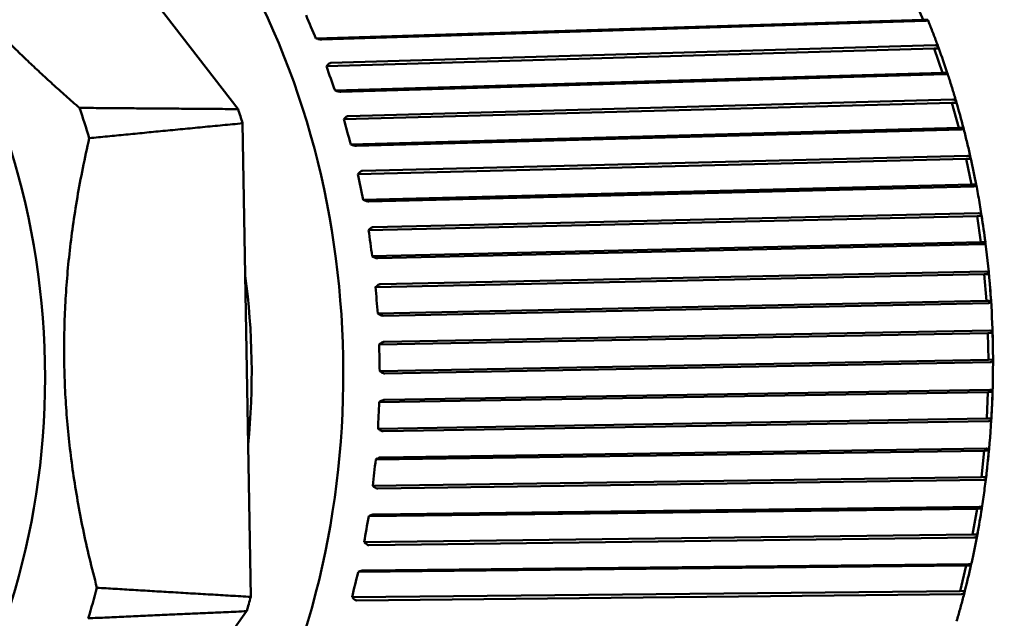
# Model space of a CAD drawing. Header units: millimetres. Extents: x 0 to 6049, y -120 to 1682.
# Tile 85 of 256: x 643 to 662, y 1103 to 1114. Entities that reach past the tile are written whole.
import ezdxf

# ---------------------------------------------------------------- set-up
doc = ezdxf.new("R2010")
doc.units = ezdxf.units.MM
doc.header["$LTSCALE"] = 2
doc.layers.add('Sichtbar (ISO)', color=7, linetype='Continuous', lineweight=50)

msp = doc.modelspace()

# ---------------------------------------------------------------- linework, layer by layer
at = {"layer": 'Sichtbar (ISO)'}
for p, q in [((647.433, 1112.096), (644.971, 1115.289)), ((660.084, 1114.208), (660.27, 1113.771)), ((660.27, 1113.771), (648.893, 1113.418)), ((649, 1113.402), (660.316, 1113.752)), ((660.357, 1113.772), (660.27, 1113.771)), ((648.893, 1113.418), (648.926, 1113.411)), ((660.493, 1113.292), (649.169, 1112.963)), ((660.477, 1113.23), (649.092, 1112.899)), ((660.564, 1113.232), (660.477, 1113.23)), ((660.477, 1113.23), (660.635, 1112.775)), ((649.112, 1112.925), (649.092, 1112.899)), ((660.635, 1112.775), (649.25, 1112.444)), ((649.356, 1112.422), (660.68, 1112.751)), ((660.722, 1112.776), (660.635, 1112.775)), ((649.25, 1112.444), (649.282, 1112.434)), ((660.809, 1112.214), (649.417, 1111.905)), ((660.828, 1112.273), (649.498, 1111.966)), ((660.896, 1112.215), (660.809, 1112.214)), ((660.809, 1112.214), (660.938, 1111.743)), ((647.519, 1111.83), (647.671, 1102.952)), ((649.439, 1111.93), (649.417, 1111.905)), ((660.938, 1111.743), (649.546, 1111.434)), ((649.651, 1111.407), (660.981, 1111.714)), ((661.025, 1111.744), (660.938, 1111.743)), ((649.546, 1111.434), (649.578, 1111.423)), ((661.077, 1111.165), (649.679, 1110.879)), ((661.1, 1111.222), (649.764, 1110.938)), ((661.164, 1111.166), (661.077, 1111.165)), ((661.077, 1111.165), (661.177, 1110.682)), ((649.703, 1110.903), (649.679, 1110.879)), ((661.177, 1110.682), (649.779, 1110.396)), ((649.882, 1110.365), (661.218, 1110.648)), ((661.264, 1110.683), (661.177, 1110.682)), ((649.779, 1110.396), (649.81, 1110.383)), ((661.28, 1110.091), (649.878, 1109.829)), ((661.306, 1110.145), (649.966, 1109.885)), ((661.367, 1110.093), (661.28, 1110.091)), ((661.28, 1110.091), (661.349, 1109.599)), ((649.903, 1109.852), (649.878, 1109.829)), ((661.349, 1109.599), (649.948, 1109.337)), ((661.437, 1109.6), (661.349, 1109.599)), ((650.049, 1109.301), (661.389, 1109.561)), ((649.948, 1109.337), (649.978, 1109.322)), ((661.445, 1109.05), (650.102, 1108.814)), ((661.416, 1108.999), (650.011, 1108.761)), ((661.503, 1109.001), (661.416, 1108.999)), ((661.416, 1108.999), (661.455, 1108.502)), ((650.037, 1108.783), (650.011, 1108.761)), ((661.455, 1108.502), (650.05, 1108.264)), ((661.542, 1108.503), (661.455, 1108.502)), ((650.149, 1108.223), (661.492, 1108.459)), ((650.05, 1108.264), (650.08, 1108.247)), ((661.517, 1107.945), (650.173, 1107.732)), ((661.484, 1107.897), (650.078, 1107.684)), ((661.571, 1107.899), (661.484, 1107.897)), ((661.484, 1107.897), (661.493, 1107.397)), ((650.106, 1107.703), (650.078, 1107.684)), ((661.493, 1107.397), (650.087, 1107.184)), ((661.58, 1107.399), (661.493, 1107.397)), ((650.183, 1107.139), (661.527, 1107.351)), ((650.087, 1107.184), (650.115, 1107.165)), ((661.52, 1106.836), (650.176, 1106.647)), ((661.484, 1106.792), (650.079, 1106.603)), ((661.484, 1106.792), (661.462, 1106.294)), ((661.571, 1106.794), (661.484, 1106.792)), ((650.108, 1106.621), (650.079, 1106.603)), ((661.462, 1106.294), (650.057, 1106.104)), ((661.549, 1106.295), (661.462, 1106.294)), ((650.057, 1106.104), (650.084, 1106.084)), ((650.15, 1106.056), (661.493, 1106.244)), ((661.454, 1105.731), (650.113, 1105.567)), ((661.416, 1105.692), (650.013, 1105.527)), ((650.043, 1105.543), (650.013, 1105.527)), ((661.416, 1105.692), (661.363, 1105.198)), ((661.503, 1105.694), (661.416, 1105.692)), ((661.363, 1105.198), (649.96, 1105.033)), ((661.45, 1105.2), (661.363, 1105.198)), ((649.96, 1105.033), (649.986, 1105.011)), ((650.05, 1104.981), (661.392, 1105.145)), ((661.321, 1104.639), (649.983, 1104.499)), ((661.281, 1104.605), (649.881, 1104.463)), ((649.911, 1104.478), (649.881, 1104.463)), ((661.281, 1104.605), (661.198, 1104.119)), ((661.368, 1104.606), (661.281, 1104.605)), ((661.198, 1104.119), (649.797, 1103.977)), ((649.884, 1103.922), (661.222, 1104.062)), ((661.285, 1104.12), (661.198, 1104.119)), ((649.797, 1103.977), (649.822, 1103.954)), ((661.079, 1103.537), (649.683, 1103.419)), ((661.121, 1103.566), (649.787, 1103.449)), ((661.079, 1103.537), (660.965, 1103.062)), ((661.166, 1103.538), (661.079, 1103.537)), ((649.715, 1103.431), (649.683, 1103.419)), ((660.965, 1103.062), (649.57, 1102.944)), ((649.653, 1102.886), (660.987, 1103.003)), ((661.053, 1103.064), (660.965, 1103.062)), ((649.57, 1102.944), (649.593, 1102.92)), ((645.243, 1099.414), (647.594, 1102.683))]:
    msp.add_line(p, q, dxfattribs=at)
for centre, major_axis, ratio, start_param, end_param in [((640.004, 1107.273), (-0.236, 12.59), 0.746427, 2.657271, 6.767553), ((657.489, 1113.906), (7.795, -10.21), 0.598904, 4.288075, 4.327003), ((660.594, 1113.003), (-0.299, 0.861), 0.052628, 4.427708, 4.962707), ((657.866, 1112.924), (6.768, -10.918), 0.622946, 4.346018, 4.384946), ((660.912, 1111.979), (-0.245, 0.891), 0.052955, 4.431424, 4.966327), ((636.374, 1107.205), (0.224, -11.944), 0.746427, 1.929176, 1.980726), ((639.171, 1107.258), (-0.228, 12.127), 0.746427, 5.084913, 5.108751), ((658.182, 1111.905), (5.627, -11.547), 0.642823, 4.408865, 4.447792), ((661.165, 1110.924), (-0.189, 0.914), 0.053152, 4.434906, 4.969905), ((658.434, 1110.856), (4.38, -12.075), 0.658397, 4.476088, 4.515016), ((661.353, 1109.846), (-0.132, 0.931), 0.05328, 4.438324, 4.973323), ((658.621, 1109.783), (3.043, -12.479), 0.669563, 4.5469, 4.585828), ((640.004, 1107.273), (-0.193, 10.291), 0.746427, 4.555787, 4.864554), ((661.474, 1108.751), (-0.075, 0.942), 0.053348, 4.441669, 4.976668), ((658.741, 1108.694), (1.641, -12.74), 0.676244, 4.620262, 4.659189), ((661.527, 1107.648), (-0.016, 0.946), 0.053368, 4.444978, 4.979977), ((658.794, 1107.597), (0.202, -12.844), 0.678395, 4.694934, 4.733862), ((661.511, 1106.544), (-0.042, -0.943), 0.053345, 1.306696, 1.841695), ((658.778, 1106.498), (-1.238, -12.785), 0.676, 4.769571, 4.808498), ((661.428, 1105.446), (-0.101, -0.935), 0.053274, 1.310044, 1.845043), ((658.696, 1105.406), (-2.647, -12.57), 0.669077, 4.842825, 4.881753), ((658.546, 1104.328), (-3.993, -12.209), 0.657673, 4.913469, 4.952397), ((661.278, 1104.362), (-0.158, -0.919), 0.053144, 1.313467, 1.848466), ((661.06, 1103.3), (-0.215, -0.898), 0.052949, 1.317093, 1.851919), ((658.33, 1103.271), (-5.254, -11.721), 0.641864, 4.980475, 5.019403), ((636.374, 1107.205), (0.224, -11.944), 0.746427, 1.15643, 1.20798), ((639.171, 1107.258), (-0.228, 12.127), 0.746427, 4.311591, 4.335428)]:
    msp.add_ellipse(centre, major_axis=major_axis, ratio=ratio, start_param=start_param, end_param=end_param, dxfattribs=at)
msp.add_ellipse((635.678, 1107.192), major_axis=(0.205, -10.898), ratio=0.746427, dxfattribs=at)
for points, knots in [([(656.087, 1094.323), (657.142, 1094.343), (658.192, 1094.588), (660.18, 1095.505), (661.117, 1096.178), (662.787, 1097.886), (663.517, 1098.923), (664.695, 1101.256), (665.142, 1102.553), (665.705, 1105.273), (665.822, 1106.695), (665.712, 1109.523), (665.487, 1110.927), (664.715, 1113.575), (664.17, 1114.819), (662.813, 1117.019), (662.002, 1117.976), (660.196, 1119.501), (659.202, 1120.07), (657.325, 1120.699), (656.455, 1120.835), (655.589, 1120.819)], [1.573015, 1.573015, 1.573015, 1.573015, 1.88925, 1.88925, 2.207154, 2.207154, 2.527471, 2.527471, 2.848846, 2.848846, 3.170439, 3.170439, 3.492044, 3.492044, 3.813625, 3.813625, 4.134907, 4.134907, 4.454899, 4.454899, 4.714607, 4.714607, 4.714607, 4.714607]), ([(660.357, 1113.772), (660.36, 1113.767), (660.358, 1113.761), (660.345, 1113.755), (660.333, 1113.753), (660.318, 1113.753), (660.317, 1113.753), (660.316, 1113.753), (660.316, 1113.753)], [-0.0141713, -0.0141713, -0.0141713, -0.0141713, -0.0066416, -0.0066416, 0, 0, 0, 0.00033523, 0.00033523, 0.00033523, 0.00033523]), ([(660.563, 1113.236), (660.55, 1113.272), (660.537, 1113.308), (660.51, 1113.38), (660.496, 1113.415), (660.469, 1113.487), (660.456, 1113.522), (660.428, 1113.594), (660.414, 1113.629), (660.386, 1113.7), (660.372, 1113.735), (660.357, 1113.771)], [3.57388325, 3.57388325, 3.57388325, 3.57388325, 3.58282958, 3.58282958, 3.5917759, 3.5917759, 3.60072223, 3.60072223, 3.60966855, 3.60966855, 3.61861488, 3.61861488, 3.61861488, 3.61861488]), ([(649, 1113.402), (648.993, 1113.401), (648.983, 1113.402), (648.961, 1113.404), (648.946, 1113.407), (648.931, 1113.41), (648.928, 1113.41), (648.926, 1113.411)], [0.000173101, 0.000173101, 0.000173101, 0.000173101, 0.003321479, 0.003321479, 0.00724657, 0.00724657, 0.007986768, 0.007986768, 0.007986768, 0.007986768]), ([(660.493, 1113.292), (660.493, 1113.292), (660.494, 1113.292), (660.495, 1113.292), (660.51, 1113.292), (660.525, 1113.287), (660.548, 1113.267), (660.558, 1113.25), (660.564, 1113.232)], [-0.00033523, -0.00033523, -0.00033523, -0.00033523, 0, 0, 0, 0.0066416, 0.0066416, 0.0141713, 0.0141713, 0.0141713, 0.0141713]), ([(649.112, 1112.925), (649.114, 1112.927), (649.116, 1112.929), (649.125, 1112.94), (649.136, 1112.95), (649.153, 1112.959), (649.162, 1112.962), (649.169, 1112.963)], [0.063368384, 0.063368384, 0.063368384, 0.063368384, 0.064108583, 0.064108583, 0.068033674, 0.068033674, 0.071182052, 0.071182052, 0.071182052, 0.071182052]), ([(660.722, 1112.776), (660.725, 1112.769), (660.723, 1112.762), (660.709, 1112.754), (660.697, 1112.752), (660.682, 1112.751), (660.681, 1112.751), (660.681, 1112.751), (660.68, 1112.751)], [-0.0141713, -0.0141713, -0.0141713, -0.0141713, -0.0066416, -0.0066416, 0, 0, 0, 0.00033523, 0.00033523, 0.00033523, 0.00033523]), ([(660.896, 1112.216), (660.885, 1112.254), (660.874, 1112.292), (660.851, 1112.367), (660.84, 1112.404), (660.817, 1112.479), (660.806, 1112.516), (660.782, 1112.59), (660.77, 1112.627), (660.747, 1112.701), (660.735, 1112.738), (660.722, 1112.775)], [3.49105716, 3.49105716, 3.49105716, 3.49105716, 3.50006783, 3.50006783, 3.5090785, 3.5090785, 3.51808917, 3.51808917, 3.52709984, 3.52709984, 3.53611051, 3.53611051, 3.53611051, 3.53611051]), ([(649.356, 1112.422), (649.349, 1112.422), (649.339, 1112.423), (649.317, 1112.426), (649.302, 1112.429), (649.287, 1112.433), (649.285, 1112.434), (649.282, 1112.434)], [0.000173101, 0.000173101, 0.000173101, 0.000173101, 0.003321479, 0.003321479, 0.00724657, 0.00724657, 0.007986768, 0.007986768, 0.007986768, 0.007986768]), ([(660.828, 1112.273), (660.829, 1112.273), (660.83, 1112.273), (660.83, 1112.273), (660.845, 1112.274), (660.86, 1112.268), (660.882, 1112.25), (660.891, 1112.233), (660.896, 1112.215)], [-0.00033523, -0.00033523, -0.00033523, -0.00033523, 0, 0, 0, 0.0066416, 0.0066416, 0.0141713, 0.0141713, 0.0141713, 0.0141713]), ([(649.439, 1111.93), (649.44, 1111.932), (649.442, 1111.934), (649.452, 1111.945), (649.464, 1111.954), (649.481, 1111.963), (649.49, 1111.966), (649.498, 1111.966)], [0.063368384, 0.063368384, 0.063368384, 0.063368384, 0.064108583, 0.064108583, 0.068033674, 0.068033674, 0.071182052, 0.071182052, 0.071182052, 0.071182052]), ([(661.025, 1111.744), (661.027, 1111.736), (661.025, 1111.727), (661.011, 1111.718), (660.998, 1111.715), (660.984, 1111.714), (660.983, 1111.714), (660.982, 1111.714), (660.981, 1111.714)], [-0.0141713, -0.0141713, -0.0141713, -0.0141713, -0.0066416, -0.0066416, 0, 0, 0, 0.00033523, 0.00033523, 0.00033523, 0.00033523]), ([(661.174, 1111.123), (661.164, 1111.165), (661.155, 1111.206), (661.136, 1111.289), (661.127, 1111.331), (661.107, 1111.414), (661.097, 1111.455), (661.077, 1111.538), (661.067, 1111.579), (661.046, 1111.662), (661.036, 1111.703), (661.025, 1111.744)], [3.40493535, 3.40493535, 3.40493535, 3.40493535, 3.41466319, 3.41466319, 3.42439104, 3.42439104, 3.43411889, 3.43411889, 3.44384674, 3.44384674, 3.45357459, 3.45357459, 3.45357459, 3.45357459]), ([(649.651, 1111.407), (649.644, 1111.407), (649.634, 1111.408), (649.612, 1111.412), (649.597, 1111.416), (649.583, 1111.421), (649.58, 1111.422), (649.578, 1111.423)], [0.000173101, 0.000173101, 0.000173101, 0.000173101, 0.003321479, 0.003321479, 0.00724657, 0.00724657, 0.007986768, 0.007986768, 0.007986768, 0.007986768]), ([(661.1, 1111.222), (661.1, 1111.222), (661.101, 1111.222), (661.102, 1111.222), (661.117, 1111.222), (661.131, 1111.217), (661.152, 1111.199), (661.16, 1111.183), (661.164, 1111.166)], [-0.00033523, -0.00033523, -0.00033523, -0.00033523, 0, 0, 0, 0.0066416, 0.0066416, 0.0141713, 0.0141713, 0.0141713, 0.0141713]), ([(649.703, 1110.903), (649.704, 1110.905), (649.706, 1110.907), (649.717, 1110.917), (649.729, 1110.926), (649.747, 1110.935), (649.756, 1110.938), (649.764, 1110.938)], [0.063368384, 0.063368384, 0.063368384, 0.063368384, 0.064108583, 0.064108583, 0.068033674, 0.068033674, 0.071182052, 0.071182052, 0.071182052, 0.071182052]), ([(661.391, 1109.929), (661.383, 1109.985), (661.375, 1110.041), (661.357, 1110.152), (661.349, 1110.207), (661.33, 1110.318), (661.321, 1110.373), (661.301, 1110.483), (661.291, 1110.539), (661.271, 1110.649), (661.26, 1110.704), (661.249, 1110.759)], [3.31323527, 3.31323527, 3.31323527, 3.31323527, 3.32593459, 3.32593459, 3.33863391, 3.33863391, 3.35133323, 3.35133323, 3.36403255, 3.36403255, 3.37673188, 3.37673188, 3.37673188, 3.37673188]), ([(661.264, 1110.683), (661.265, 1110.673), (661.263, 1110.663), (661.248, 1110.652), (661.235, 1110.649), (661.221, 1110.649), (661.22, 1110.649), (661.219, 1110.649), (661.218, 1110.648)], [-0.0141713, -0.0141713, -0.0141713, -0.0141713, -0.0066416, -0.0066416, 0, 0, 0, 0.00033523, 0.00033523, 0.00033523, 0.00033523]), ([(649.882, 1110.365), (649.875, 1110.364), (649.865, 1110.366), (649.844, 1110.37), (649.829, 1110.375), (649.815, 1110.381), (649.813, 1110.382), (649.81, 1110.383)], [0.000173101, 0.000173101, 0.000173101, 0.000173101, 0.003321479, 0.003321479, 0.00724657, 0.00724657, 0.007986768, 0.007986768, 0.007986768, 0.007986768]), ([(661.306, 1110.145), (661.307, 1110.145), (661.307, 1110.145), (661.308, 1110.145), (661.323, 1110.145), (661.337, 1110.14), (661.357, 1110.124), (661.364, 1110.108), (661.367, 1110.093)], [-0.00033523, -0.00033523, -0.00033523, -0.00033523, 0, 0, 0, 0.0066416, 0.0066416, 0.0141713, 0.0141713, 0.0141713, 0.0141713]), ([(649.903, 1109.852), (649.905, 1109.853), (649.906, 1109.855), (649.918, 1109.865), (649.931, 1109.873), (649.949, 1109.882), (649.959, 1109.884), (649.966, 1109.885)], [0.063368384, 0.063368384, 0.063368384, 0.063368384, 0.064108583, 0.064108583, 0.068033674, 0.068033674, 0.071182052, 0.071182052, 0.071182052, 0.071182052]), ([(661.486, 1105.517), (661.515, 1105.8), (661.538, 1106.084), (661.569, 1106.653), (661.577, 1106.939), (661.581, 1107.51), (661.576, 1107.796), (661.553, 1108.367), (661.534, 1108.652), (661.483, 1109.22), (661.451, 1109.503), (661.412, 1109.785)], [2.9815296, 2.9815296, 2.9815296, 2.9815296, 3.0456767, 3.0456767, 3.1098238, 3.1098238, 3.1739709, 3.1739709, 3.238118, 3.238118, 3.3022652, 3.3022652, 3.3022652, 3.3022652]), ([(661.437, 1109.6), (661.438, 1109.589), (661.434, 1109.578), (661.419, 1109.565), (661.406, 1109.561), (661.391, 1109.561), (661.39, 1109.561), (661.39, 1109.561), (661.389, 1109.561)], [-0.0141713, -0.0141713, -0.0141713, -0.0141713, -0.0066416, -0.0066416, 0, 0, 0, 0.00033523, 0.00033523, 0.00033523, 0.00033523]), ([(650.049, 1109.301), (650.041, 1109.301), (650.031, 1109.302), (650.011, 1109.307), (649.997, 1109.313), (649.983, 1109.32), (649.98, 1109.321), (649.978, 1109.322)], [0.000173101, 0.000173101, 0.000173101, 0.000173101, 0.003321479, 0.003321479, 0.00724657, 0.00724657, 0.007986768, 0.007986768, 0.007986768, 0.007986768]), ([(661.445, 1109.05), (661.446, 1109.05), (661.447, 1109.05), (661.447, 1109.05), (661.462, 1109.051), (661.476, 1109.046), (661.495, 1109.03), (661.501, 1109.016), (661.503, 1109.001)], [-0.00033523, -0.00033523, -0.00033523, -0.00033523, 0, 0, 0, 0.0066416, 0.0066416, 0.0141713, 0.0141713, 0.0141713, 0.0141713]), ([(650.037, 1108.783), (650.039, 1108.784), (650.041, 1108.786), (650.054, 1108.795), (650.067, 1108.803), (650.086, 1108.811), (650.095, 1108.813), (650.102, 1108.814)], [0.063368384, 0.063368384, 0.063368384, 0.063368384, 0.064108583, 0.064108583, 0.068033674, 0.068033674, 0.071182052, 0.071182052, 0.071182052, 0.071182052]), ([(661.542, 1108.503), (661.542, 1108.491), (661.538, 1108.478), (661.522, 1108.464), (661.509, 1108.46), (661.494, 1108.459), (661.493, 1108.459), (661.493, 1108.459), (661.492, 1108.459)], [-0.0141713, -0.0141713, -0.0141713, -0.0141713, -0.0066416, -0.0066416, 0, 0, 0, 0.00033523, 0.00033523, 0.00033523, 0.00033523]), ([(650.149, 1108.223), (650.142, 1108.223), (650.132, 1108.224), (650.112, 1108.231), (650.098, 1108.237), (650.084, 1108.244), (650.082, 1108.245), (650.08, 1108.247)], [0.000173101, 0.000173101, 0.000173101, 0.000173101, 0.003321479, 0.003321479, 0.00724657, 0.00724657, 0.007986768, 0.007986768, 0.007986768, 0.007986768]), ([(661.517, 1107.945), (661.517, 1107.945), (661.518, 1107.945), (661.519, 1107.945), (661.534, 1107.945), (661.547, 1107.941), (661.565, 1107.926), (661.57, 1107.913), (661.571, 1107.899)], [-0.00033523, -0.00033523, -0.00033523, -0.00033523, 0, 0, 0, 0.0066416, 0.0066416, 0.0141713, 0.0141713, 0.0141713, 0.0141713]), ([(650.106, 1107.703), (650.108, 1107.705), (650.11, 1107.706), (650.123, 1107.715), (650.136, 1107.722), (650.156, 1107.73), (650.165, 1107.732), (650.173, 1107.732)], [0.063368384, 0.063368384, 0.063368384, 0.063368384, 0.064108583, 0.064108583, 0.068033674, 0.068033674, 0.071182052, 0.071182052, 0.071182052, 0.071182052]), ([(661.58, 1107.399), (661.579, 1107.385), (661.574, 1107.372), (661.557, 1107.356), (661.544, 1107.351), (661.529, 1107.351), (661.528, 1107.351), (661.528, 1107.351), (661.527, 1107.351)], [-0.0141713, -0.0141713, -0.0141713, -0.0141713, -0.0066416, -0.0066416, 0, 0, 0, 0.00033523, 0.00033523, 0.00033523, 0.00033523]), ([(650.183, 1107.139), (650.176, 1107.139), (650.166, 1107.141), (650.146, 1107.147), (650.132, 1107.154), (650.119, 1107.162), (650.117, 1107.164), (650.115, 1107.165)], [0.000173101, 0.000173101, 0.000173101, 0.000173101, 0.003321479, 0.003321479, 0.00724657, 0.00724657, 0.007986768, 0.007986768, 0.007986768, 0.007986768]), ([(661.52, 1106.836), (661.52, 1106.836), (661.521, 1106.836), (661.522, 1106.836), (661.537, 1106.836), (661.55, 1106.832), (661.567, 1106.819), (661.571, 1106.807), (661.571, 1106.794)], [-0.00033523, -0.00033523, -0.00033523, -0.00033523, 0, 0, 0, 0.0066416, 0.0066416, 0.0141713, 0.0141713, 0.0141713, 0.0141713]), ([(650.108, 1106.621), (650.11, 1106.623), (650.112, 1106.624), (650.125, 1106.632), (650.139, 1106.638), (650.159, 1106.645), (650.169, 1106.647), (650.176, 1106.647)], [0.063368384, 0.063368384, 0.063368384, 0.063368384, 0.064108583, 0.064108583, 0.068033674, 0.068033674, 0.071182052, 0.071182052, 0.071182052, 0.071182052]), ([(661.549, 1106.295), (661.548, 1106.281), (661.542, 1106.266), (661.524, 1106.249), (661.51, 1106.244), (661.496, 1106.244), (661.495, 1106.244), (661.494, 1106.244), (661.493, 1106.244)], [-0.0141713, -0.0141713, -0.0141713, -0.0141713, -0.0066416, -0.0066416, 0, 0, 0, 0.00033523, 0.00033523, 0.00033523, 0.00033523]), ([(650.15, 1106.056), (650.142, 1106.056), (650.133, 1106.058), (650.113, 1106.065), (650.1, 1106.072), (650.088, 1106.081), (650.086, 1106.083), (650.084, 1106.084)], [0.000173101, 0.000173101, 0.000173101, 0.000173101, 0.003321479, 0.003321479, 0.00724657, 0.00724657, 0.007986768, 0.007986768, 0.007986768, 0.007986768]), ([(661.454, 1105.731), (661.455, 1105.731), (661.456, 1105.732), (661.457, 1105.732), (661.471, 1105.732), (661.485, 1105.728), (661.5, 1105.716), (661.504, 1105.705), (661.503, 1105.694)], [-0.00033523, -0.00033523, -0.00033523, -0.00033523, 0, 0, 0, 0.0066416, 0.0066416, 0.0141713, 0.0141713, 0.0141713, 0.0141713]), ([(650.043, 1105.543), (650.045, 1105.545), (650.047, 1105.546), (650.061, 1105.553), (650.075, 1105.559), (650.095, 1105.565), (650.105, 1105.567), (650.113, 1105.567)], [0.063368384, 0.063368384, 0.063368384, 0.063368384, 0.064108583, 0.064108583, 0.068033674, 0.068033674, 0.071182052, 0.071182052, 0.071182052, 0.071182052]), ([(661.357, 1104.535), (661.365, 1104.59), (661.374, 1104.644), (661.39, 1104.753), (661.398, 1104.808), (661.414, 1104.917), (661.421, 1104.971), (661.436, 1105.081), (661.443, 1105.136), (661.456, 1105.245), (661.462, 1105.3), (661.469, 1105.355)], [2.90681555, 2.90681555, 2.90681555, 2.90681555, 2.91931172, 2.91931172, 2.93180789, 2.93180789, 2.94430406, 2.94430406, 2.95680023, 2.95680023, 2.9692964, 2.9692964, 2.9692964, 2.9692964]), ([(661.45, 1105.2), (661.448, 1105.184), (661.441, 1105.168), (661.423, 1105.151), (661.409, 1105.145), (661.394, 1105.145), (661.393, 1105.145), (661.392, 1105.145), (661.392, 1105.145)], [-0.0141713, -0.0141713, -0.0141713, -0.0141713, -0.0066416, -0.0066416, 0, 0, 0, 0.00033523, 0.00033523, 0.00033523, 0.00033523]), ([(650.05, 1104.981), (650.043, 1104.981), (650.033, 1104.983), (650.014, 1104.991), (650.002, 1104.999), (649.989, 1105.008), (649.988, 1105.01), (649.986, 1105.011)], [0.000173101, 0.000173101, 0.000173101, 0.000173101, 0.003321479, 0.003321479, 0.00724657, 0.00724657, 0.007986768, 0.007986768, 0.007986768, 0.007986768]), ([(661.321, 1104.639), (661.322, 1104.639), (661.323, 1104.639), (661.323, 1104.639), (661.338, 1104.64), (661.351, 1104.636), (661.366, 1104.626), (661.369, 1104.616), (661.368, 1104.606)], [-0.00033523, -0.00033523, -0.00033523, -0.00033523, 0, 0, 0, 0.0066416, 0.0066416, 0.0141713, 0.0141713, 0.0141713, 0.0141713]), ([(649.911, 1104.478), (649.914, 1104.479), (649.916, 1104.48), (649.93, 1104.486), (649.945, 1104.491), (649.965, 1104.497), (649.975, 1104.498), (649.983, 1104.499)], [0.063368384, 0.063368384, 0.063368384, 0.063368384, 0.064108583, 0.064108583, 0.068033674, 0.068033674, 0.071182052, 0.071182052, 0.071182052, 0.071182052]), ([(661.166, 1103.538), (661.175, 1103.58), (661.184, 1103.621), (661.202, 1103.703), (661.21, 1103.744), (661.227, 1103.827), (661.236, 1103.868), (661.252, 1103.951), (661.26, 1103.993), (661.276, 1104.076), (661.284, 1104.117), (661.292, 1104.159)], [2.82961729, 2.82961729, 2.82961729, 2.82961729, 2.83926259, 2.83926259, 2.8489079, 2.8489079, 2.8585532, 2.8585532, 2.86819851, 2.86819851, 2.87784381, 2.87784381, 2.87784381, 2.87784381]), ([(661.285, 1104.12), (661.281, 1104.104), (661.274, 1104.087), (661.254, 1104.068), (661.239, 1104.063), (661.225, 1104.062), (661.224, 1104.062), (661.223, 1104.062), (661.222, 1104.062)], [-0.0141713, -0.0141713, -0.0141713, -0.0141713, -0.0066416, -0.0066416, 0, 0, 0, 0.00033523, 0.00033523, 0.00033523, 0.00033523]), ([(649.884, 1103.922), (649.877, 1103.922), (649.867, 1103.924), (649.849, 1103.932), (649.837, 1103.941), (649.825, 1103.951), (649.824, 1103.952), (649.822, 1103.954)], [0.000173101, 0.000173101, 0.000173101, 0.000173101, 0.003321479, 0.003321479, 0.00724657, 0.00724657, 0.007986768, 0.007986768, 0.007986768, 0.007986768]), ([(661.121, 1103.566), (661.122, 1103.566), (661.123, 1103.566), (661.123, 1103.566), (661.138, 1103.567), (661.151, 1103.564), (661.165, 1103.555), (661.168, 1103.547), (661.166, 1103.538)], [-0.00033523, -0.00033523, -0.00033523, -0.00033523, 0, 0, 0, 0.0066416, 0.0066416, 0.0141713, 0.0141713, 0.0141713, 0.0141713]), ([(649.715, 1103.431), (649.717, 1103.432), (649.719, 1103.433), (649.734, 1103.438), (649.749, 1103.443), (649.77, 1103.447), (649.78, 1103.449), (649.787, 1103.449)], [0.063368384, 0.063368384, 0.063368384, 0.063368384, 0.064108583, 0.064108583, 0.068033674, 0.068033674, 0.071182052, 0.071182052, 0.071182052, 0.071182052]), ([(660.898, 1102.498), (660.909, 1102.536), (660.92, 1102.573), (660.941, 1102.648), (660.952, 1102.685), (660.973, 1102.76), (660.983, 1102.798), (661.003, 1102.873), (661.013, 1102.911), (661.033, 1102.987), (661.043, 1103.024), (661.052, 1103.062)], [2.74708308, 2.74708308, 2.74708308, 2.74708308, 2.75609061, 2.75609061, 2.76509815, 2.76509815, 2.77410569, 2.77410569, 2.78311323, 2.78311323, 2.79212077, 2.79212077, 2.79212077, 2.79212077]), ([(661.053, 1103.064), (661.048, 1103.046), (661.04, 1103.029), (661.019, 1103.009), (661.004, 1103.003), (660.989, 1103.003), (660.988, 1103.003), (660.988, 1103.003), (660.987, 1103.003)], [-0.0141713, -0.0141713, -0.0141713, -0.0141713, -0.0066416, -0.0066416, 0, 0, 0, 0.00033523, 0.00033523, 0.00033523, 0.00033523]), ([(649.653, 1102.886), (649.646, 1102.885), (649.637, 1102.888), (649.619, 1102.897), (649.607, 1102.906), (649.596, 1102.916), (649.595, 1102.918), (649.593, 1102.92)], [0.000173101, 0.000173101, 0.000173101, 0.000173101, 0.003321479, 0.003321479, 0.00724657, 0.00724657, 0.007986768, 0.007986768, 0.007986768, 0.007986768])]:
    msp.add_open_spline(points, degree=3, knots=knots, dxfattribs=at)
for points, weights in [([(641.546, 1115.131), (642.675, 1113.669), (644.461, 1112.119)], [1.27927488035, 1.27927491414, 1.2314661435]), ([(644.461, 1112.119), (645.911, 1112.107), (647.433, 1112.096)], [1.00015187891, 1.00025748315, 1.00009121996]), ([(647.519, 1111.83), (646.044, 1111.689), (644.644, 1111.551)], [1.00009573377, 1.0002702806, 1.00015667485]), ([(644.644, 1111.551), (643.672, 1107.318), (644.788, 1103.123)], [1.23096562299, 1.32029098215, 1.23096562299]), ([(644.788, 1103.123), (646.192, 1103.038), (647.671, 1102.952)], [1.00015667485, 1.0002702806, 1.00009573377]), ([(647.594, 1102.683), (646.074, 1102.616), (644.624, 1102.55)], [1.00009121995, 1.00025748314, 1.0001518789])]:
    msp.add_rational_spline(points, weights, degree=2, dxfattribs=at)

doc.saveas('drawing.dxf')
